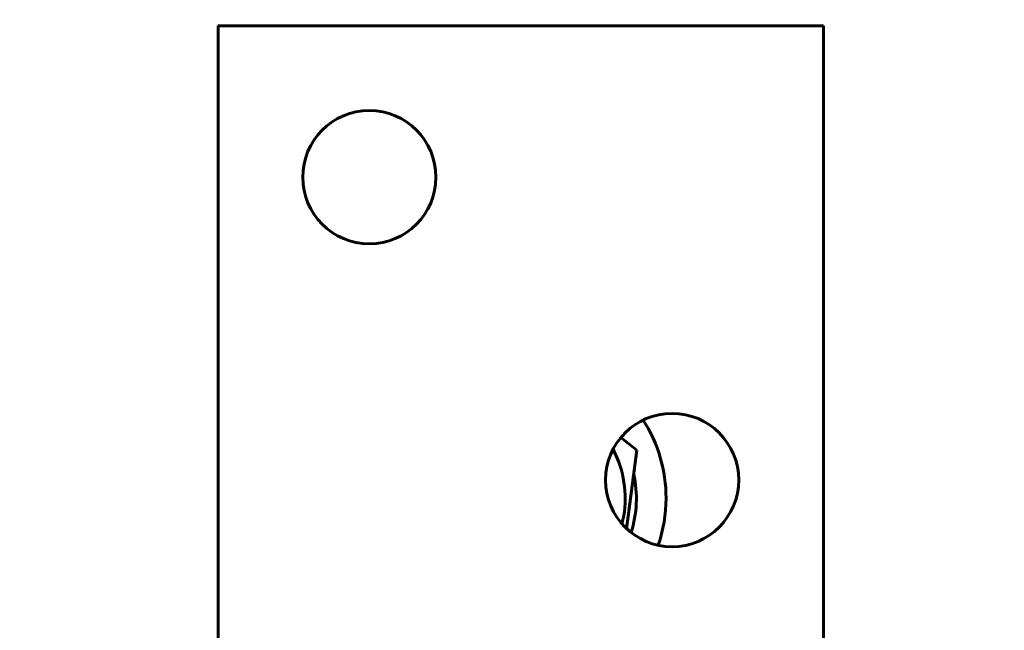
# Model space of a CAD drawing. Header units: millimetres. Extents: x 0 to 297, y 0 to 420.
# Tile 53 of 93: x 187 to 203, y 195 to 205. Entities that reach past the tile are written whole.
import ezdxf

# ---------------------------------------------------------------- set-up
doc = ezdxf.new("R2010")
doc.units = ezdxf.units.MM
doc.linetypes.add('K5LT_BASIC', pattern=[0])
doc.linetypes.add('K5LT_THIN', pattern=[0])
doc.layers.add('Системный слой', color=7, linetype='Continuous')
doc.styles.add('KDIMTEXTSTYLE', font='GOST_AU.SHX', dxfattribs={"width": 0.96, "oblique": 15, "height": 5})
doc.dimstyles.new('KDIMSTYLE (0.20)', dxfattribs={"dimtxt": 5, "dimasz": 1, "dimexe": 2, "dimexo": 0, "dimgap": 1, "dimtad": 1, "dimlfac": 5, "dimtxsty": 'KDIMTEXTSTYLE', "dimsah": 1, "dimcen": 0, "dimdle": 1, "dimadec": 0, "dimazin": 0, "dimtfac": 0.667, "dimtmove": 0, "dimatfit": 3, "dimfxl": 1, "dimtvp": 1, "dimtolj": 1, "dimtzin": 0, "dimarcsym": 0})

# ---------------------------------------------------------------- blocks, each defined once
blk = doc.blocks.new('U53')
at = {"layer": 'Системный слой', "color": 150, "linetype": 'K5LT_BASIC', "lineweight": 60, "true_color": 0x0080ff}
for start, end in [(22.5227, 27.9213), (345.7642, 22.5227)]:
    blk.add_arc((195.475, 197.423), 1.725, start, end, dxfattribs=at)
blk = doc.blocks.new('U88')
at = {"layer": 'Системный слой', "color": 150, "linetype": 'K5LT_BASIC', "lineweight": 60, "true_color": 0x0080ff}
for p, q in [((190.475, 191.339), (190.475, 205.223)), ((190.475, 188.567), (190.475, 190.139))]:
    blk.add_line(p, q, dxfattribs=at)
blk = doc.blocks.new('U89')
at = {"layer": 'Системный слой', "color": 150, "linetype": 'K5LT_BASIC', "lineweight": 60, "true_color": 0x0080ff}
for p, q in [((200.475, 193.336), (200.475, 205.223)), ((200.475, 191.339), (200.475, 192.136)), ((200.475, 188.567), (200.475, 190.139))]:
    blk.add_line(p, q, dxfattribs=at)
blk = doc.blocks.new('U108')
at = {"layer": 'Системный слой', "color": 150, "linetype": 'K5LT_BASIC', "lineweight": 60, "true_color": 0x0080ff}
for start, end in [(0, 32.5482), (341.1373, 0)]:
    blk.add_arc((195.475, 197.423), 2.4, start, end, dxfattribs=at)
blk = doc.blocks.new('KDIMARROW_01')
at = {"layer": 'Системный слой'}
blk.add_hatch(color=0, dxfattribs=at).paths.add_polyline_path([(0, 0), (-5, 0.658), (-4.5, 0), (-5, -0.658)])
at = {"layer": 'Системный слой', "color": 0, "linetype": 'K5LT_THIN', "lineweight": 18}
for p, q in [((-4.5, 0), (-5, 0.658)), ((-5, 0.658), (0, 0)), ((0, 0), (-5, -0.658)), ((-5, -0.658), (-4.5, 0)), ((0, 0), (-1, 0))]:
    blk.add_line(p, q, dxfattribs=at)

msp = doc.modelspace()

# ---------------------------------------------------------------- linework, layer by layer
at = {"layer": 'Системный слой', "color": 150, "linetype": 'K5LT_BASIC', "lineweight": 60, "true_color": 0x0080ff}
for p, q in [((190.4747, 205.2231), (200.4747, 205.2231)), ((197.3946, 198.2193), (197.1272, 198.4243)), ((197.224, 196.9191), (197.3946, 198.2193))]:
    msp.add_line(p, q, dxfattribs=at)
for centre in [(192.9747, 202.7231), (197.9747, 197.7231)]:
    msp.add_circle(centre, 1.1, dxfattribs=at)
msp.add_arc((195.4747, 197.4231), 1.91, 342.71349, 12.06265, dxfattribs=at)

# ---------------------------------------------------------------- block references
at = {"layer": 'Системный слой'}
for name in ['U88', 'U89', 'U108', 'U53']:
    msp.add_blockref(name, (0, 0), dxfattribs=at)

# ---------------------------------------------------------------- dimensions: what is measured, and where the dimension line sits
at = {"layer": 'Системный слой', "color": 7}
msp.add_linear_dim(base=(96.9747, 236.4231), p1=(219.7231, 185.1624), p2=(96.9747, 185.4231), location=(158.3489, 236.4231), text='\\H5.0;\\W0.965;\\Q15;\\H5.0;\\W0.965;\\Q15;\\Q15;Ш', dimstyle='KDIMSTYLE (0.20)', override={"dimexo": 0, "dimblk1": 'KDIMARROW_01', "dimblk2": 'KDIMARROW_01', "dimse1": 0, "dimse2": 0, "dimclrt": 7, "dimtolj": 1}, dxfattribs=at).render()

doc.saveas('drawing.dxf')
